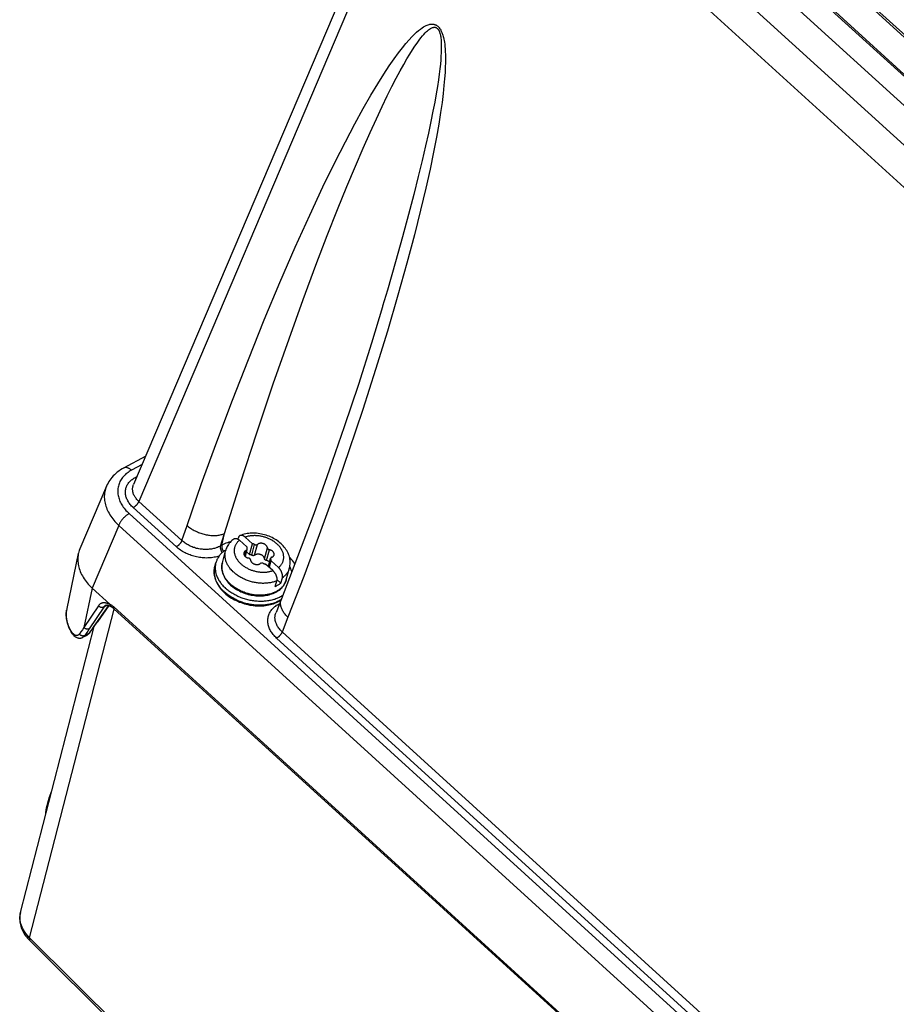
# Model space of a CAD drawing. Extents: x 0 to 594, y 0 to 420.
# Tile 70 of 104: x 495 to 506, y 127 to 139. Entities that reach past the tile are written whole.
import ezdxf

# ---------------------------------------------------------------- set-up
doc = ezdxf.new("R2010")
doc.units = 0
doc.header["$LTSCALE"] = 32.67
doc.layers.get('0').update_dxf_attribs({"linetype": 'CONTINUOUS'})
doc.layers.add('DATUM_AXIS', color=7, linetype='CONTINUOUS')

msp = doc.modelspace()

# ---------------------------------------------------------------- linework, layer by layer
at = {"color": 7, "linetype": 'CONTINUOUS'}
for p, q in [((501.12, 142.647), (544.791, 102.897)), ((500.443, 142.369), (496.514, 133.128)), ((505.149, 139.351), (513.811, 131.466)), ((505.375, 139.169), (513.89, 131.419)), ((499.675, 135.39), (499.674, 135.385)), ((496.668, 133.489), (496.388, 133.337)), ((496.17, 133.105), (495.833, 132.312)), ((495.813, 132.25), (495.667, 131.555)), ((495.988, 131.813), (495.99, 131.811)), ((496.211, 131.61), (495.99, 131.811)), ((498.39, 131.677), (498.322, 131.505)), ((496.201, 131.591), (496.056, 131.386)), ((496.229, 131.577), (496.234, 131.574)), ((523.986, 106.318), (496.264, 131.551)), ((496.023, 131.34), (496.056, 131.386)), ((495.079, 127.694), (496.014, 131.326)), ((495.872, 131.188), (495.925, 131.217)), ((495.196, 127.339), (496.956, 125.592))]:
    msp.add_line(p, q, dxfattribs=at)
at = {"color": 9, "linetype": 'CONTINUOUS'}
for p, q in [((544.4, 102.751), (500.774, 142.459)), ((500.512, 142.16), (496.58, 132.914)), ((544.14, 102.449), (500.512, 142.16)), ((514.002, 131.791), (505.476, 139.551)), ((505.492, 139.572), (514.018, 131.811)), ((496.622, 133.382), (496.487, 133.309)), ((496.531, 133.214), (496.557, 133.228)), ((497.127, 132.416), (496.58, 132.914)), ((496.458, 132.759), (524.294, 107.422)), ((497.057, 132.337), (496.51, 132.834)), ((496.326, 132.609), (495.988, 131.813)), ((496.326, 132.609), (524.163, 107.272)), ((497.127, 132.416), (497.193, 132.607)), ((497.616, 132.347), (497.67, 132.506)), ((497.635, 132.358), (497.67, 132.506)), ((495.99, 131.811), (495.885, 131.313)), ((498.354, 131.609), (498.365, 131.615)), ((495.195, 127.373), (496.269, 131.546)), ((495.666, 131.55), (495.666, 131.55)), ((496.068, 131.589), (495.885, 131.313)), ((496.135, 131.571), (495.951, 131.295)), ((496.198, 131.592), (496.053, 131.388)), ((496.18, 131.596), (496.135, 131.571)), ((523.985, 106.34), (496.263, 131.573)), ((496.053, 131.388), (496.012, 131.33)), ((498.473, 131.442), (498.399, 131.253)), ((495.727, 131.246), (495.727, 131.247)), ((495.894, 131.209), (495.949, 131.239)), ((495.98, 131.284), (495.949, 131.239)), ((496.012, 131.33), (495.98, 131.284)), ((509.786, 120.894), (498.4, 131.257)), ((509.716, 120.815), (498.33, 131.177)), ((496.955, 125.626), (495.195, 127.373))]:
    msp.add_line(p, q, dxfattribs=at)
for points in [[(497.193, 132.607), (497.378, 133.139), (497.571, 133.671), (497.77, 134.199), (497.971, 134.716), (498.173, 135.216), (498.372, 135.692), (498.566, 136.139), (498.75, 136.547), (498.918, 136.906), (499.069, 137.215), (499.203, 137.479), (499.323, 137.707), (499.43, 137.902), (499.527, 138.07), (499.613, 138.214), (499.69, 138.337), (499.759, 138.442), (499.821, 138.531), (499.876, 138.607), (499.926, 138.672), (499.97, 138.726), (500.01, 138.772), (500.046, 138.811), (500.078, 138.843), (500.106, 138.869), (500.132, 138.891), (500.155, 138.909), (500.176, 138.924), (500.194, 138.936), (500.211, 138.945), (500.226, 138.953), (500.24, 138.959), (500.253, 138.963), (500.265, 138.967), (500.275, 138.969), (500.285, 138.971), (500.294, 138.972), (500.303, 138.972), (500.311, 138.972), (500.318, 138.971), (500.325, 138.97), (500.331, 138.968), (500.338, 138.967), (500.343, 138.964), (500.349, 138.962), (500.354, 138.959), (500.359, 138.957), (500.364, 138.953), (500.369, 138.95), (500.374, 138.946), (500.378, 138.942), (500.383, 138.938), (500.387, 138.934), (500.391, 138.929), (500.395, 138.924), (500.399, 138.918), (500.403, 138.912), (500.408, 138.906), (500.412, 138.899), (500.416, 138.892), (500.42, 138.884), (500.424, 138.875), (500.428, 138.865), (500.432, 138.854), (500.436, 138.843), (500.44, 138.83), (500.444, 138.816), (500.448, 138.8), (500.452, 138.782), (500.456, 138.763), (500.459, 138.741), (500.463, 138.716), (500.466, 138.689), (500.469, 138.657), (500.471, 138.622), (500.472, 138.581), (500.473, 138.536), (500.473, 138.483), (500.471, 138.424), (500.468, 138.356), (500.462, 138.279), (500.454, 138.191), (500.444, 138.091), (500.429, 137.978), (500.411, 137.849), (500.387, 137.702), (500.358, 137.536), (500.322, 137.347), (500.277, 137.132), (500.223, 136.889), (500.157, 136.611), (500.078, 136.296), (499.983, 135.937), (499.869, 135.529), (499.736, 135.075), (499.586, 134.587), (499.423, 134.078), (499.248, 133.554), (499.063, 133.022)], [(497.67, 132.506), (497.872, 133.149), (498.078, 133.785), (498.287, 134.406), (498.487, 134.978), (498.666, 135.476), (498.827, 135.91), (498.973, 136.288), (499.104, 136.62), (499.222, 136.912), (499.33, 137.169), (499.427, 137.395), (499.515, 137.595), (499.596, 137.771), (499.668, 137.925), (499.734, 138.062), (499.794, 138.181), (499.849, 138.287), (499.898, 138.379), (499.943, 138.459), (499.984, 138.53), (500.021, 138.591), (500.054, 138.645), (500.085, 138.691), (500.112, 138.731), (500.138, 138.766), (500.16, 138.796), (500.181, 138.821), (500.2, 138.842), (500.217, 138.861), (500.232, 138.876), (500.246, 138.888), (500.259, 138.899), (500.271, 138.907), (500.281, 138.914), (500.29, 138.919), (500.299, 138.924), (500.307, 138.927), (500.313, 138.929), (500.32, 138.93), (500.325, 138.931), (500.33, 138.932), (500.335, 138.932), (500.339, 138.931), (500.344, 138.931), (500.347, 138.93), (500.351, 138.929), (500.354, 138.927), (500.357, 138.926), (500.36, 138.924), (500.363, 138.922), (500.366, 138.92), (500.369, 138.918), (500.371, 138.916), (500.374, 138.913), (500.376, 138.911), (500.379, 138.908), (500.381, 138.904), (500.383, 138.901), (500.386, 138.897), (500.388, 138.893), (500.391, 138.888), (500.393, 138.883), (500.396, 138.877), (500.398, 138.87), (500.4, 138.863), (500.403, 138.855), (500.405, 138.845), (500.408, 138.835), (500.41, 138.823), (500.413, 138.809), (500.415, 138.793), (500.417, 138.775), (500.418, 138.755), (500.419, 138.732), (500.42, 138.706), (500.42, 138.676), (500.42, 138.643), (500.418, 138.606), (500.416, 138.564), (500.413, 138.517), (500.408, 138.464), (500.401, 138.404), (500.393, 138.338), (500.383, 138.263), (500.37, 138.18), (500.355, 138.086), (500.336, 137.982), (500.314, 137.865), (500.288, 137.734), (500.257, 137.588), (500.22, 137.425), (500.178, 137.242), (500.128, 137.038), (500.071, 136.811), (500.004, 136.556), (499.927, 136.271), (499.838, 135.953), (499.735, 135.595), (499.675, 135.39)], [(496.487, 133.309), (496.472, 133.3), (496.458, 133.291), (496.444, 133.281), (496.431, 133.271), (496.418, 133.261), (496.406, 133.25), (496.395, 133.239), (496.384, 133.227), (496.374, 133.215), (496.365, 133.203), (496.357, 133.19), (496.349, 133.177), (496.342, 133.164), (496.336, 133.15), (496.33, 133.137), (496.326, 133.123), (496.322, 133.108), (496.318, 133.094), (496.316, 133.079), (496.315, 133.065), (496.314, 133.05), (496.314, 133.035), (496.315, 133.02), (496.316, 133.005), (496.319, 132.989), (496.322, 132.974), (496.326, 132.959), (496.33, 132.944), (496.336, 132.929), (496.342, 132.914), (496.349, 132.899), (496.357, 132.884), (496.365, 132.869), (496.375, 132.855), (496.384, 132.84), (496.395, 132.826), (496.406, 132.812), (496.418, 132.798), (496.431, 132.785), (496.444, 132.771), (496.458, 132.759)], [(496.487, 133.309), (496.482, 133.313), (496.477, 133.318), (496.471, 133.322), (496.466, 133.325), (496.46, 133.329), (496.455, 133.332), (496.449, 133.335), (496.444, 133.337), (496.439, 133.339), (496.433, 133.34), (496.428, 133.342), (496.423, 133.343), (496.418, 133.343), (496.413, 133.343), (496.408, 133.343), (496.403, 133.342), (496.399, 133.341), (496.395, 133.34), (496.39, 133.338), (496.388, 133.337)], [(496.51, 132.834), (496.5, 132.844), (496.49, 132.854), (496.48, 132.865), (496.471, 132.875), (496.463, 132.886), (496.455, 132.897), (496.448, 132.908), (496.442, 132.919), (496.436, 132.931), (496.43, 132.942), (496.426, 132.954), (496.421, 132.965), (496.418, 132.977), (496.415, 132.989), (496.413, 133), (496.412, 133.012), (496.411, 133.023), (496.411, 133.035), (496.412, 133.046), (496.413, 133.057), (496.415, 133.069), (496.417, 133.08), (496.421, 133.09), (496.424, 133.101), (496.429, 133.112), (496.434, 133.122), (496.44, 133.132), (496.447, 133.141), (496.454, 133.151), (496.461, 133.16), (496.47, 133.169), (496.479, 133.177), (496.488, 133.185), (496.498, 133.193), (496.508, 133.201), (496.519, 133.208), (496.531, 133.214)], [(496.58, 132.914), (496.571, 132.922), (496.563, 132.93), (496.555, 132.939), (496.548, 132.948), (496.541, 132.957), (496.535, 132.966), (496.529, 132.975), (496.524, 132.985), (496.519, 132.994), (496.515, 133.004), (496.511, 133.013), (496.508, 133.023), (496.506, 133.033), (496.504, 133.043), (496.503, 133.052), (496.502, 133.062), (496.502, 133.072), (496.502, 133.081), (496.504, 133.091), (496.505, 133.1), (496.508, 133.11), (496.511, 133.119), (496.514, 133.128)], [(496.546, 133.203), (496.544, 133.204), (496.541, 133.206), (496.538, 133.209), (496.534, 133.211), (496.531, 133.214)], [(496.17, 133.105), (496.168, 133.101), (496.162, 133.085), (496.157, 133.068), (496.152, 133.051), (496.149, 133.033), (496.146, 133.016), (496.144, 132.998), (496.143, 132.98), (496.143, 132.962), (496.144, 132.944), (496.146, 132.926), (496.149, 132.908), (496.153, 132.89), (496.157, 132.871), (496.163, 132.853), (496.169, 132.835), (496.176, 132.816), (496.184, 132.798), (496.193, 132.78), (496.203, 132.762), (496.214, 132.744), (496.225, 132.727), (496.237, 132.709), (496.25, 132.692), (496.264, 132.675), (496.278, 132.658), (496.294, 132.641), (496.31, 132.625), (496.326, 132.609)], [(499.063, 133.022), (498.871, 132.489), (498.674, 131.96), (498.473, 131.442)], [(496.58, 132.914), (496.579, 132.91), (496.577, 132.906), (496.575, 132.902), (496.573, 132.898), (496.571, 132.894), (496.568, 132.89), (496.566, 132.886), (496.563, 132.882), (496.56, 132.878), (496.557, 132.875), (496.554, 132.871), (496.55, 132.867), (496.547, 132.863), (496.543, 132.86), (496.54, 132.856), (496.536, 132.853), (496.533, 132.85), (496.529, 132.847), (496.525, 132.844), (496.521, 132.841), (496.518, 132.839), (496.514, 132.836), (496.51, 132.834)], [(496.458, 132.759), (496.452, 132.755), (496.446, 132.752), (496.44, 132.748), (496.434, 132.744), (496.428, 132.739), (496.422, 132.735), (496.416, 132.73), (496.41, 132.725), (496.404, 132.719), (496.398, 132.714), (496.393, 132.708), (496.387, 132.703), (496.382, 132.697), (496.376, 132.691), (496.371, 132.684), (496.366, 132.678), (496.362, 132.672), (496.357, 132.666), (496.353, 132.659), (496.348, 132.653), (496.344, 132.646), (496.341, 132.64), (496.337, 132.634), (496.334, 132.628), (496.331, 132.621), (496.329, 132.615), (496.326, 132.609)], [(497.193, 132.607), (497.203, 132.599), (497.213, 132.59), (497.224, 132.582), (497.236, 132.574), (497.248, 132.566), (497.26, 132.558), (497.272, 132.551), (497.285, 132.544), (497.298, 132.538), (497.311, 132.531), (497.325, 132.525), (497.338, 132.52), (497.352, 132.514), (497.366, 132.509), (497.38, 132.505), (497.394, 132.5), (497.409, 132.497), (497.423, 132.493), (497.437, 132.49), (497.452, 132.488), (497.466, 132.485), (497.48, 132.483), (497.494, 132.482), (497.508, 132.481), (497.522, 132.481), (497.536, 132.48), (497.55, 132.481), (497.563, 132.481), (497.576, 132.482), (497.589, 132.484), (497.602, 132.486), (497.614, 132.488), (497.626, 132.491), (497.638, 132.494), (497.649, 132.498), (497.66, 132.502), (497.67, 132.506)], [(497.127, 132.416), (497.125, 132.412), (497.124, 132.409), (497.122, 132.405), (497.12, 132.401), (497.118, 132.397), (497.115, 132.393), (497.112, 132.389), (497.11, 132.385), (497.107, 132.381), (497.104, 132.377), (497.1, 132.373), (497.097, 132.369), (497.094, 132.366), (497.09, 132.362), (497.087, 132.359), (497.083, 132.355), (497.079, 132.352), (497.076, 132.349), (497.072, 132.346), (497.068, 132.343), (497.064, 132.341), (497.061, 132.339), (497.057, 132.337)], [(497.635, 132.358), (497.605, 132.341), (497.593, 132.336), (497.581, 132.33), (497.569, 132.326), (497.556, 132.321), (497.543, 132.317), (497.53, 132.314), (497.517, 132.311), (497.503, 132.308), (497.489, 132.306), (497.475, 132.305), (497.461, 132.304), (497.446, 132.303), (497.432, 132.303), (497.417, 132.303), (497.402, 132.304), (497.388, 132.305), (497.373, 132.306), (497.358, 132.308), (497.344, 132.311), (497.329, 132.314), (497.315, 132.317), (497.301, 132.321), (497.286, 132.326), (497.272, 132.33), (497.259, 132.336), (497.245, 132.341), (497.232, 132.347), (497.219, 132.353), (497.206, 132.36), (497.194, 132.367), (497.182, 132.374), (497.17, 132.382), (497.159, 132.39), (497.148, 132.399), (497.137, 132.407), (497.127, 132.416)], [(497.748, 132.403), (497.743, 132.401), (497.723, 132.395), (497.705, 132.389), (497.686, 132.382), (497.669, 132.374), (497.651, 132.366), (497.635, 132.358)], [(497.6, 132.22), (497.6, 132.22), (497.585, 132.215), (497.57, 132.211), (497.554, 132.207), (497.538, 132.204), (497.522, 132.201), (497.505, 132.198), (497.489, 132.197), (497.472, 132.195), (497.455, 132.195), (497.437, 132.194), (497.42, 132.195), (497.403, 132.196), (497.385, 132.197), (497.368, 132.199), (497.35, 132.201), (497.333, 132.204), (497.315, 132.208), (497.298, 132.212), (497.281, 132.216), (497.264, 132.221), (497.247, 132.227), (497.231, 132.233), (497.214, 132.239), (497.198, 132.246), (497.182, 132.253), (497.167, 132.261), (497.152, 132.269), (497.137, 132.278), (497.122, 132.287), (497.108, 132.296), (497.095, 132.306), (497.082, 132.316), (497.069, 132.326), (497.057, 132.337)], [(497.616, 132.347), (497.615, 132.344), (497.615, 132.34), (497.614, 132.336), (497.614, 132.332), (497.614, 132.328), (497.615, 132.324), (497.615, 132.319), (497.616, 132.315), (497.617, 132.31), (497.618, 132.306), (497.62, 132.301), (497.621, 132.297), (497.623, 132.292), (497.625, 132.288), (497.627, 132.283), (497.629, 132.279), (497.632, 132.274), (497.634, 132.27), (497.637, 132.266), (497.639, 132.263)], [(497.635, 132.358), (497.634, 132.354), (497.633, 132.35), (497.633, 132.346), (497.633, 132.342), (497.633, 132.338), (497.634, 132.334), (497.634, 132.33), (497.635, 132.325), (497.636, 132.321), (497.637, 132.316), (497.638, 132.312), (497.64, 132.307), (497.642, 132.302), (497.643, 132.298), (497.646, 132.293), (497.648, 132.289), (497.65, 132.285), (497.653, 132.28), (497.655, 132.277)], [(498.562, 132.122), (498.556, 132.13), (498.545, 132.146), (498.533, 132.161), (498.52, 132.176), (498.507, 132.191), (498.493, 132.205)], [(496.219, 131.599), (496.211, 131.603), (496.203, 131.608), (496.196, 131.612), (496.188, 131.615), (496.18, 131.618), (496.172, 131.621), (496.164, 131.623), (496.157, 131.624), (496.149, 131.625), (496.142, 131.626), (496.135, 131.626), (496.128, 131.625), (496.122, 131.624), (496.115, 131.623), (496.109, 131.621), (496.103, 131.619), (496.097, 131.616), (496.092, 131.612), (496.086, 131.609), (496.081, 131.604), (496.077, 131.6), (496.072, 131.594), (496.068, 131.589)], [(496.263, 131.573), (496.256, 131.579), (496.248, 131.585), (496.241, 131.591), (496.233, 131.596), (496.226, 131.601), (496.218, 131.606), (496.211, 131.61)], [(498.473, 131.442), (498.463, 131.451), (498.454, 131.461), (498.446, 131.47), (498.437, 131.48), (498.43, 131.49), (498.422, 131.5), (498.416, 131.51), (498.41, 131.521), (498.404, 131.531), (498.399, 131.541), (498.394, 131.551), (498.391, 131.562), (498.387, 131.572), (498.385, 131.582), (498.382, 131.592), (498.381, 131.603), (498.38, 131.613), (498.38, 131.622), (498.38, 131.632), (498.381, 131.642), (498.382, 131.651), (498.384, 131.661), (498.387, 131.67), (498.39, 131.677)], [(495.725, 131.261), (495.715, 131.279), (495.706, 131.297), (495.697, 131.315), (495.689, 131.333), (495.682, 131.351), (495.677, 131.369), (495.671, 131.388), (495.667, 131.406), (495.664, 131.424), (495.661, 131.442), (495.66, 131.461), (495.659, 131.479), (495.659, 131.497), (495.661, 131.515), (495.663, 131.532)], [(496.135, 131.571), (496.132, 131.57), (496.129, 131.569), (496.127, 131.568), (496.124, 131.567), (496.121, 131.566), (496.118, 131.566), (496.115, 131.566), (496.111, 131.566), (496.108, 131.566), (496.105, 131.567), (496.102, 131.567), (496.099, 131.568), (496.095, 131.569), (496.092, 131.571), (496.089, 131.572), (496.086, 131.574), (496.083, 131.575), (496.081, 131.577), (496.078, 131.579), (496.075, 131.581), (496.073, 131.584), (496.071, 131.586), (496.068, 131.589)], [(496.158, 131.592), (496.154, 131.59), (496.149, 131.587), (496.145, 131.584), (496.141, 131.58), (496.138, 131.576), (496.135, 131.571)], [(496.264, 131.551), (496.263, 131.552), (496.262, 131.553), (496.262, 131.554), (496.261, 131.556), (496.261, 131.557), (496.26, 131.559), (496.26, 131.561), (496.261, 131.563), (496.261, 131.566), (496.261, 131.568), (496.262, 131.57), (496.263, 131.573)], [(498.33, 131.177), (498.319, 131.188), (498.308, 131.2), (498.297, 131.211), (498.287, 131.223), (498.278, 131.235), (498.27, 131.247), (498.261, 131.259), (498.254, 131.271), (498.247, 131.284), (498.241, 131.296), (498.236, 131.309), (498.231, 131.322), (498.227, 131.335), (498.224, 131.348), (498.221, 131.36), (498.219, 131.373), (498.218, 131.386), (498.218, 131.399), (498.218, 131.411), (498.219, 131.424), (498.221, 131.436), (498.223, 131.449), (498.227, 131.461), (498.23, 131.473), (498.235, 131.484), (498.24, 131.496), (498.246, 131.507), (498.253, 131.518), (498.26, 131.529), (498.268, 131.539), (498.277, 131.549), (498.286, 131.559), (498.296, 131.568), (498.307, 131.577), (498.318, 131.585), (498.329, 131.594), (498.341, 131.601), (498.354, 131.609)], [(498.4, 131.257), (498.391, 131.266), (498.382, 131.275), (498.373, 131.285), (498.365, 131.295), (498.357, 131.305), (498.35, 131.315), (498.343, 131.325), (498.337, 131.335), (498.332, 131.346), (498.327, 131.357), (498.322, 131.367), (498.319, 131.378), (498.316, 131.389), (498.313, 131.4), (498.311, 131.411), (498.31, 131.421), (498.309, 131.432), (498.309, 131.443), (498.31, 131.454), (498.311, 131.464), (498.313, 131.475), (498.315, 131.485), (498.318, 131.495), (498.322, 131.505)], [(498.361, 131.603), (498.357, 131.606), (498.354, 131.609)], [(496.056, 131.386), (496.055, 131.386), (496.054, 131.384), (496.052, 131.382), (496.05, 131.38), (496.048, 131.378), (496.045, 131.377)], [(495.727, 131.247), (495.726, 131.248), (495.725, 131.25), (495.725, 131.252), (495.724, 131.254), (495.724, 131.257), (495.725, 131.259), (495.725, 131.261)], [(495.826, 131.229), (495.823, 131.226), (495.82, 131.223), (495.817, 131.22), (495.814, 131.218), (495.811, 131.216), (495.807, 131.214), (495.803, 131.213), (495.799, 131.212), (495.795, 131.211), (495.791, 131.211), (495.787, 131.211), (495.782, 131.212), (495.778, 131.213), (495.773, 131.215), (495.769, 131.217), (495.764, 131.219), (495.76, 131.222), (495.755, 131.226), (495.751, 131.23), (495.746, 131.234), (495.742, 131.238), (495.737, 131.244), (495.733, 131.249), (495.729, 131.255), (495.725, 131.261)], [(495.885, 131.313), (495.865, 131.285), (495.845, 131.257), (495.826, 131.229)], [(495.951, 131.295), (495.948, 131.294), (495.946, 131.293), (495.943, 131.292), (495.94, 131.291), (495.937, 131.291), (495.934, 131.29), (495.931, 131.29), (495.928, 131.29), (495.924, 131.291), (495.921, 131.291), (495.918, 131.292), (495.915, 131.293), (495.912, 131.294), (495.909, 131.295), (495.905, 131.296), (495.902, 131.298), (495.9, 131.3), (495.897, 131.301), (495.894, 131.304), (495.891, 131.306), (495.889, 131.308), (495.887, 131.31), (495.885, 131.313)], [(495.951, 131.295), (495.932, 131.266), (495.913, 131.238), (495.894, 131.209)], [(495.949, 131.239), (495.945, 131.234), (495.941, 131.23), (495.937, 131.226), (495.933, 131.222), (495.929, 131.219), (495.925, 131.217)], [(495.96, 131.249), (495.959, 131.248), (495.957, 131.246), (495.955, 131.244), (495.953, 131.242), (495.951, 131.24), (495.949, 131.239)], [(498.399, 131.253), (498.397, 131.249), (498.395, 131.246), (498.393, 131.242), (498.391, 131.238), (498.389, 131.234), (498.386, 131.23), (498.383, 131.226), (498.38, 131.222), (498.377, 131.218), (498.374, 131.214), (498.371, 131.21), (498.367, 131.207), (498.364, 131.203), (498.36, 131.199), (498.356, 131.196), (498.353, 131.193), (498.349, 131.19), (498.345, 131.187), (498.341, 131.184), (498.338, 131.182), (498.334, 131.18), (498.33, 131.177)], [(495.894, 131.209), (495.892, 131.208), (495.889, 131.207), (495.886, 131.206), (495.883, 131.205), (495.88, 131.205), (495.877, 131.204), (495.874, 131.204), (495.871, 131.204), (495.868, 131.204), (495.864, 131.205), (495.861, 131.205), (495.858, 131.206), (495.855, 131.207), (495.852, 131.209), (495.849, 131.21), (495.846, 131.212), (495.843, 131.213), (495.84, 131.215), (495.837, 131.217), (495.835, 131.219), (495.832, 131.222), (495.83, 131.224), (495.828, 131.227), (495.826, 131.229)], [(495.894, 131.209), (495.891, 131.205), (495.888, 131.2), (495.884, 131.197), (495.88, 131.193), (495.876, 131.19), (495.872, 131.188)], [(495.195, 127.373), (495.145, 127.429), (495.107, 127.489), (495.082, 127.552), (495.071, 127.615), (495.075, 127.676), (495.079, 127.694)], [(495.195, 127.373), (495.192, 127.344), (495.196, 127.339)]]:
    msp.add_lwpolyline(points, dxfattribs=at)
at = {"color": 7, "linetype": 'CONTINUOUS'}
for points in [[(499.674, 135.385), (499.533, 134.923), (499.367, 134.399), (499.187, 133.858), (498.998, 133.309), (498.8, 132.757), (498.596, 132.211), (498.39, 131.677)], [(496.388, 133.337), (496.368, 133.325), (496.347, 133.312), (496.327, 133.298), (496.307, 133.283), (496.289, 133.268), (496.272, 133.252), (496.256, 133.236), (496.24, 133.218), (496.226, 133.201), (496.213, 133.183), (496.201, 133.164), (496.19, 133.145), (496.18, 133.126), (496.17, 133.105)], [(495.813, 132.25), (495.811, 132.241), (495.809, 132.223), (495.807, 132.206), (495.806, 132.188), (495.806, 132.17), (495.807, 132.151), (495.809, 132.133), (495.811, 132.115), (495.815, 132.096), (495.819, 132.078), (495.825, 132.06), (495.831, 132.041), (495.838, 132.023), (495.846, 132.004), (495.855, 131.986), (495.865, 131.968), (495.875, 131.95), (495.887, 131.932), (495.899, 131.914), (495.912, 131.897), (495.926, 131.879), (495.94, 131.862), (495.955, 131.846), (495.971, 131.829), (495.988, 131.813)], [(495.833, 132.312), (495.831, 132.309), (495.825, 132.292), (495.82, 132.275), (495.815, 132.258), (495.813, 132.25)], [(496.219, 131.599), (496.219, 131.599), (496.219, 131.599), (496.219, 131.6), (496.219, 131.6), (496.219, 131.6), (496.219, 131.601), (496.218, 131.601), (496.218, 131.602), (496.218, 131.602), (496.217, 131.603), (496.217, 131.604), (496.216, 131.604), (496.215, 131.605), (496.215, 131.606), (496.214, 131.607), (496.213, 131.608), (496.212, 131.609), (496.211, 131.61)], [(495.667, 131.555), (495.666, 131.55), (495.662, 131.529), (495.66, 131.508), (495.659, 131.486), (495.659, 131.464), (495.66, 131.443), (495.663, 131.421), (495.667, 131.398), (495.672, 131.376), (495.678, 131.354), (495.686, 131.332), (495.694, 131.31), (495.704, 131.288), (495.716, 131.266), (495.727, 131.246)], [(496.158, 131.592), (496.159, 131.593), (496.162, 131.595), (496.166, 131.595), (496.169, 131.596), (496.173, 131.596), (496.178, 131.596), (496.183, 131.596), (496.188, 131.595), (496.193, 131.593), (496.199, 131.592), (496.205, 131.589), (496.211, 131.587), (496.217, 131.584), (496.224, 131.58), (496.229, 131.577)], [(496.219, 131.599), (496.22, 131.596), (496.22, 131.593), (496.22, 131.591), (496.221, 131.588), (496.222, 131.586), (496.223, 131.584), (496.224, 131.582), (496.225, 131.58), (496.226, 131.579), (496.228, 131.578), (496.229, 131.577)], [(496.234, 131.574), (496.24, 131.57), (496.246, 131.566), (496.253, 131.561), (496.259, 131.556), (496.264, 131.551)], [(495.727, 131.246), (495.732, 131.238), (495.738, 131.23), (495.744, 131.222), (495.751, 131.214), (495.758, 131.208), (495.765, 131.202), (495.772, 131.196), (495.78, 131.192), (495.787, 131.188), (495.794, 131.184), (495.802, 131.182), (495.809, 131.18), (495.816, 131.178), (495.823, 131.178), (495.83, 131.177), (495.837, 131.178), (495.844, 131.179), (495.851, 131.18), (495.858, 131.182), (495.864, 131.184), (495.871, 131.187), (495.872, 131.188)], [(495.925, 131.217), (495.929, 131.219), (495.935, 131.223), (495.94, 131.227), (495.946, 131.232), (495.951, 131.238), (495.956, 131.244), (495.96, 131.249)], [(495.96, 131.249), (495.991, 131.294), (496.023, 131.34)], [(495.425, 129.086), (495.434, 129.118), (495.445, 129.151), (495.456, 129.184), (495.469, 129.218), (495.474, 129.232)], [(495.399, 128.939), (495.401, 128.963), (495.405, 128.993), (495.411, 129.023), (495.417, 129.054), (495.425, 129.086)], [(495.079, 127.694), (495.078, 127.691), (495.074, 127.675), (495.072, 127.658), (495.07, 127.641), (495.069, 127.624), (495.069, 127.607), (495.07, 127.59), (495.072, 127.573), (495.075, 127.555), (495.079, 127.538), (495.083, 127.52), (495.089, 127.502), (495.096, 127.485), (495.104, 127.468), (495.112, 127.45), (495.122, 127.433), (495.132, 127.416), (495.144, 127.4), (495.156, 127.384), (495.169, 127.368), (495.183, 127.353), (495.196, 127.339)]]:
    msp.add_lwpolyline(points, dxfattribs=at)
at = {"layer": 'DATUM_AXIS', "color": 7, "linetype": 'CONTINUOUS'}
for p, q in [((497.839, 132.434), (497.844, 132.452)), ((497.95, 132.336), (497.858, 132.42)), ((498.022, 132.376), (497.93, 132.459)), ((497.985, 132.238), (498.022, 132.376)), ((497.641, 132.134), (497.681, 132.286)), ((497.933, 132.212), (497.957, 132.302)), ((497.985, 132.238), (497.949, 132.271)), ((497.546, 132.086), (497.558, 132.134)), ((498.281, 132.034), (498.19, 132.118)), ((498.226, 132.085), (498.254, 132.192)), ((498.239, 132.073), (498.262, 132.157)), ((498.353, 132.074), (498.262, 132.157)), ((498.453, 131.919), (498.493, 132.07)), ((498.312, 131.835), (498.331, 131.904)), ((498.384, 131.874), (498.333, 131.921)), ((498.384, 131.874), (498.403, 131.943))]:
    msp.add_line(p, q, dxfattribs=at)
at = {"layer": 'DATUM_AXIS', "color": 9, "linetype": 'CONTINUOUS'}
for p, q in [((498.014, 132.229), (498.051, 132.366)), ((498.051, 132.23), (498.088, 132.368)), ((497.926, 132.22), (497.944, 132.289)), ((498.176, 132.186), (498.212, 132.324)), ((498.202, 132.162), (498.238, 132.3)), ((498.23, 132.081), (498.256, 132.179)), ((498.45, 131.907), (498.447, 131.901))]:
    msp.add_line(p, q, dxfattribs=at)
at = {"layer": 'DATUM_AXIS', "color": 7, "linetype": 'CONTINUOUS'}
for points in [[(498.493, 132.07), (498.497, 132.085), (498.499, 132.1), (498.501, 132.115), (498.502, 132.131), (498.502, 132.146), (498.501, 132.162), (498.499, 132.178), (498.496, 132.194), (498.492, 132.21), (498.487, 132.226), (498.481, 132.242), (498.475, 132.258), (498.467, 132.273), (498.458, 132.289), (498.448, 132.304), (498.438, 132.319), (498.426, 132.334), (498.414, 132.348), (498.401, 132.362), (498.387, 132.376), (498.372, 132.389), (498.357, 132.401), (498.341, 132.413), (498.324, 132.424), (498.307, 132.434), (498.29, 132.444), (498.272, 132.454), (498.253, 132.462), (498.234, 132.47), (498.215, 132.478), (498.196, 132.484), (498.176, 132.49), (498.156, 132.495), (498.137, 132.499), (498.116, 132.503), (498.096, 132.506), (498.076, 132.508), (498.056, 132.509), (498.036, 132.51), (498.016, 132.51), (497.996, 132.509), (497.976, 132.507), (497.957, 132.504), (497.937, 132.501), (497.919, 132.497), (497.9, 132.492), (497.882, 132.486), (497.867, 132.48)], [(497.787, 132.437), (497.775, 132.427), (497.762, 132.416), (497.75, 132.405), (497.739, 132.393), (497.729, 132.381), (497.72, 132.368), (497.711, 132.355), (497.704, 132.342), (497.697, 132.328), (497.691, 132.314), (497.686, 132.3), (497.681, 132.286)], [(497.787, 132.437), (497.789, 132.438), (497.791, 132.439), (497.793, 132.44), (497.796, 132.441), (497.798, 132.442), (497.801, 132.443), (497.803, 132.443), (497.806, 132.443), (497.809, 132.443), (497.812, 132.443), (497.815, 132.443), (497.817, 132.442), (497.82, 132.442), (497.824, 132.441), (497.827, 132.44), (497.83, 132.439), (497.833, 132.437), (497.836, 132.436), (497.839, 132.434), (497.842, 132.432), (497.845, 132.43), (497.849, 132.427), (497.852, 132.425), (497.855, 132.423), (497.858, 132.42)], [(497.867, 132.48), (497.865, 132.479), (497.863, 132.478), (497.861, 132.477), (497.859, 132.475), (497.857, 132.474), (497.855, 132.472), (497.853, 132.47), (497.851, 132.468), (497.85, 132.465), (497.848, 132.463), (497.847, 132.46), (497.846, 132.458), (497.845, 132.455), (497.844, 132.452)], [(497.93, 132.459), (497.927, 132.462), (497.924, 132.464), (497.921, 132.467), (497.917, 132.469), (497.914, 132.471), (497.911, 132.473), (497.908, 132.475), (497.905, 132.476), (497.902, 132.478), (497.899, 132.479), (497.896, 132.48), (497.892, 132.481), (497.889, 132.482), (497.886, 132.482), (497.884, 132.482), (497.881, 132.483), (497.878, 132.482), (497.875, 132.482), (497.873, 132.482), (497.87, 132.481), (497.868, 132.48), (497.867, 132.48)], [(498.051, 132.366), (498.048, 132.368), (498.044, 132.369), (498.041, 132.37), (498.038, 132.372), (498.035, 132.373), (498.032, 132.373), (498.028, 132.374), (498.025, 132.375), (498.022, 132.376)], [(498.051, 132.366), (498.052, 132.366), (498.054, 132.365), (498.056, 132.364), (498.057, 132.364), (498.059, 132.363), (498.061, 132.363), (498.063, 132.362), (498.064, 132.362), (498.066, 132.362), (498.068, 132.362), (498.07, 132.362), (498.071, 132.362), (498.073, 132.362), (498.075, 132.362), (498.077, 132.363), (498.078, 132.363), (498.08, 132.363), (498.081, 132.364), (498.083, 132.365), (498.084, 132.365), (498.085, 132.366), (498.086, 132.367), (498.088, 132.368)], [(498.212, 132.324), (498.212, 132.326), (498.212, 132.329), (498.211, 132.331), (498.21, 132.334), (498.209, 132.336), (498.208, 132.339), (498.207, 132.341), (498.206, 132.344), (498.204, 132.346), (498.202, 132.348), (498.201, 132.351), (498.199, 132.353), (498.197, 132.355), (498.194, 132.357), (498.192, 132.359), (498.19, 132.361), (498.187, 132.363), (498.184, 132.365), (498.182, 132.367), (498.179, 132.369), (498.176, 132.37), (498.173, 132.372), (498.17, 132.373), (498.167, 132.374), (498.163, 132.376), (498.16, 132.377), (498.157, 132.378), (498.153, 132.379), (498.15, 132.379), (498.147, 132.38), (498.143, 132.38), (498.14, 132.381), (498.136, 132.381), (498.133, 132.381), (498.13, 132.381), (498.126, 132.381), (498.123, 132.381), (498.12, 132.381), (498.117, 132.38), (498.114, 132.38), (498.111, 132.379), (498.108, 132.378), (498.105, 132.377), (498.102, 132.376), (498.099, 132.375), (498.097, 132.374), (498.094, 132.372), (498.092, 132.371), (498.09, 132.369), (498.088, 132.368)], [(497.685, 132.298), (497.676, 132.291), (497.666, 132.285), (497.656, 132.277), (497.647, 132.27), (497.639, 132.263), (497.63, 132.255), (497.622, 132.247), (497.615, 132.238), (497.608, 132.23), (497.601, 132.221), (497.595, 132.212), (497.589, 132.203), (497.583, 132.194), (497.578, 132.184), (497.573, 132.175), (497.569, 132.165), (497.565, 132.155), (497.562, 132.145), (497.558, 132.134)], [(497.913, 132.26), (497.913, 132.259), (497.913, 132.257), (497.912, 132.255), (497.912, 132.252), (497.912, 132.25), (497.912, 132.247), (497.913, 132.245), (497.913, 132.242), (497.914, 132.24), (497.915, 132.237), (497.916, 132.235), (497.917, 132.232), (497.918, 132.23), (497.92, 132.227), (497.921, 132.225), (497.923, 132.223), (497.925, 132.22), (497.927, 132.218), (497.929, 132.216), (497.932, 132.214), (497.934, 132.212), (497.936, 132.21), (497.939, 132.208), (497.942, 132.206), (497.945, 132.204), (497.948, 132.203), (497.951, 132.201), (497.954, 132.2), (497.957, 132.198), (497.96, 132.197), (497.963, 132.196), (497.966, 132.195), (497.97, 132.194)], [(497.944, 132.289), (497.941, 132.288), (497.938, 132.287), (497.936, 132.286), (497.933, 132.285), (497.931, 132.283), (497.929, 132.282), (497.927, 132.28), (497.925, 132.278), (497.923, 132.276), (497.921, 132.275), (497.919, 132.273), (497.918, 132.271), (497.917, 132.268), (497.916, 132.266), (497.915, 132.264), (497.914, 132.262), (497.913, 132.26)], [(497.944, 132.289), (497.945, 132.29), (497.947, 132.291), (497.948, 132.291), (497.949, 132.292), (497.951, 132.293), (497.952, 132.294), (497.953, 132.295), (497.954, 132.296), (497.955, 132.297), (497.955, 132.298), (497.956, 132.299), (497.956, 132.3), (497.957, 132.301), (497.957, 132.302)], [(497.95, 132.336), (497.95, 132.334), (497.95, 132.331), (497.95, 132.329), (497.95, 132.327), (497.951, 132.324), (497.952, 132.322), (497.953, 132.319), (497.954, 132.317), (497.955, 132.314)], [(497.957, 132.302), (497.957, 132.303), (497.957, 132.304), (497.957, 132.305), (497.957, 132.306), (497.957, 132.308), (497.957, 132.309), (497.957, 132.31), (497.956, 132.312), (497.956, 132.313), (497.955, 132.314)], [(498.014, 132.229), (498.011, 132.23), (498.008, 132.231), (498.005, 132.233), (498.002, 132.234), (497.998, 132.235), (497.995, 132.236), (497.992, 132.237), (497.988, 132.237), (497.985, 132.238)], [(498.176, 132.186), (498.175, 132.188), (498.175, 132.191), (498.174, 132.193), (498.174, 132.196), (498.173, 132.198), (498.172, 132.201), (498.17, 132.203), (498.169, 132.206), (498.168, 132.208), (498.166, 132.211), (498.164, 132.213), (498.162, 132.215), (498.16, 132.217), (498.158, 132.219), (498.156, 132.222), (498.153, 132.224), (498.151, 132.226), (498.148, 132.227), (498.145, 132.229), (498.142, 132.231), (498.139, 132.232), (498.136, 132.234), (498.133, 132.235), (498.13, 132.237), (498.127, 132.238), (498.123, 132.239), (498.12, 132.24), (498.117, 132.241), (498.113, 132.242), (498.11, 132.242), (498.107, 132.243), (498.103, 132.243), (498.1, 132.243), (498.097, 132.244), (498.093, 132.244), (498.09, 132.243), (498.087, 132.243), (498.083, 132.243), (498.08, 132.242), (498.077, 132.242), (498.074, 132.241), (498.071, 132.24), (498.068, 132.239), (498.065, 132.238), (498.063, 132.237), (498.06, 132.236), (498.058, 132.235), (498.055, 132.233), (498.053, 132.232), (498.051, 132.23)], [(498.212, 132.324), (498.212, 132.322), (498.213, 132.321), (498.213, 132.32), (498.213, 132.318), (498.214, 132.317), (498.215, 132.316), (498.215, 132.315), (498.216, 132.313), (498.217, 132.312), (498.218, 132.311), (498.219, 132.31), (498.221, 132.309), (498.222, 132.308), (498.223, 132.306), (498.225, 132.306), (498.226, 132.305), (498.228, 132.304), (498.229, 132.303), (498.231, 132.302), (498.233, 132.302), (498.235, 132.301), (498.236, 132.301), (498.241, 132.299)], [(498.298, 132.233), (498.298, 132.234), (498.299, 132.236), (498.299, 132.239), (498.299, 132.241), (498.299, 132.244), (498.299, 132.246), (498.298, 132.249), (498.298, 132.251), (498.297, 132.254), (498.296, 132.256), (498.295, 132.259), (498.294, 132.261), (498.293, 132.264), (498.291, 132.266), (498.29, 132.268), (498.288, 132.271), (498.286, 132.273), (498.284, 132.275), (498.282, 132.277), (498.28, 132.28), (498.277, 132.282), (498.275, 132.284), (498.272, 132.285), (498.269, 132.287), (498.267, 132.289), (498.264, 132.291), (498.261, 132.292), (498.258, 132.294), (498.255, 132.295), (498.251, 132.296), (498.248, 132.297), (498.245, 132.298), (498.241, 132.299)], [(497.558, 132.134), (497.556, 132.125), (497.554, 132.114), (497.552, 132.104), (497.551, 132.093), (497.55, 132.082), (497.55, 132.072), (497.55, 132.061), (497.551, 132.05), (497.552, 132.039), (497.553, 132.028), (497.555, 132.017), (497.558, 132.006), (497.56, 131.995), (497.564, 131.985), (497.567, 131.974), (497.572, 131.963), (497.576, 131.952), (497.581, 131.941), (497.586, 131.93), (497.592, 131.92), (497.598, 131.909), (497.605, 131.899), (497.612, 131.888), (497.62, 131.878), (497.627, 131.868), (497.636, 131.858), (497.644, 131.848), (497.653, 131.838), (497.662, 131.828), (497.672, 131.819), (497.682, 131.809)], [(497.641, 132.134), (497.638, 132.12), (497.636, 132.106), (497.634, 132.092), (497.634, 132.078), (497.634, 132.063), (497.635, 132.048), (497.638, 132.034), (497.641, 132.019), (497.645, 132.004), (497.65, 131.989), (497.655, 131.975), (497.662, 131.96), (497.67, 131.946), (497.678, 131.931), (497.688, 131.917), (497.698, 131.903), (497.709, 131.89), (497.721, 131.877), (497.733, 131.864), (497.746, 131.851)], [(497.999, 132.17), (497.999, 132.171), (497.999, 132.172), (497.998, 132.174), (497.998, 132.175), (497.997, 132.176), (497.997, 132.178), (497.996, 132.179), (497.995, 132.18), (497.994, 132.181), (497.993, 132.183), (497.992, 132.184), (497.991, 132.185), (497.989, 132.186), (497.988, 132.187), (497.986, 132.188), (497.985, 132.189), (497.983, 132.19), (497.982, 132.19), (497.98, 132.191), (497.978, 132.192), (497.977, 132.192), (497.975, 132.193), (497.97, 132.194)], [(497.999, 132.17), (497.999, 132.167), (498, 132.165), (498, 132.162), (498.001, 132.16), (498.002, 132.157), (498.003, 132.155), (498.004, 132.152), (498.006, 132.15), (498.007, 132.148), (498.009, 132.145), (498.011, 132.143), (498.013, 132.141), (498.015, 132.138), (498.017, 132.136), (498.019, 132.134), (498.022, 132.132), (498.024, 132.13), (498.027, 132.128), (498.03, 132.127), (498.033, 132.125), (498.035, 132.123), (498.038, 132.122), (498.042, 132.12), (498.045, 132.119), (498.048, 132.118), (498.051, 132.117), (498.055, 132.116), (498.058, 132.115), (498.061, 132.114), (498.065, 132.113), (498.068, 132.113), (498.071, 132.113), (498.075, 132.112), (498.078, 132.112), (498.081, 132.112), (498.085, 132.112), (498.088, 132.112), (498.091, 132.113), (498.094, 132.113), (498.098, 132.114), (498.101, 132.115), (498.104, 132.115), (498.106, 132.116), (498.109, 132.117), (498.112, 132.118), (498.115, 132.12), (498.117, 132.121), (498.119, 132.123), (498.122, 132.124), (498.124, 132.126)], [(498.051, 132.23), (498.05, 132.229), (498.049, 132.228), (498.047, 132.227), (498.046, 132.227), (498.045, 132.226), (498.043, 132.226), (498.042, 132.225), (498.04, 132.225), (498.038, 132.225), (498.037, 132.224), (498.035, 132.224), (498.033, 132.224), (498.031, 132.224), (498.03, 132.224), (498.028, 132.224), (498.026, 132.225), (498.024, 132.225), (498.022, 132.225), (498.021, 132.226), (498.019, 132.226), (498.017, 132.227), (498.016, 132.228), (498.014, 132.229)], [(498.161, 132.127), (498.159, 132.128), (498.157, 132.129), (498.156, 132.129), (498.154, 132.13), (498.152, 132.13), (498.15, 132.131), (498.149, 132.131), (498.147, 132.131), (498.145, 132.131), (498.143, 132.132), (498.142, 132.132), (498.14, 132.132), (498.138, 132.131), (498.136, 132.131), (498.135, 132.131), (498.133, 132.13), (498.132, 132.13), (498.13, 132.13), (498.129, 132.129), (498.127, 132.128), (498.126, 132.127), (498.125, 132.127), (498.124, 132.126)], [(498.161, 132.127), (498.164, 132.126), (498.167, 132.124), (498.17, 132.123), (498.173, 132.122), (498.176, 132.121), (498.18, 132.12), (498.183, 132.119), (498.186, 132.118), (498.19, 132.118)], [(498.205, 132.162), (498.2, 132.163), (498.198, 132.163), (498.196, 132.164), (498.195, 132.165), (498.193, 132.165), (498.191, 132.166), (498.19, 132.167), (498.188, 132.168), (498.187, 132.169), (498.185, 132.17), (498.184, 132.171), (498.183, 132.172), (498.182, 132.173), (498.181, 132.174), (498.18, 132.176), (498.179, 132.177), (498.178, 132.178), (498.177, 132.179), (498.177, 132.181), (498.176, 132.182), (498.176, 132.183), (498.176, 132.185), (498.176, 132.186)], [(498.241, 132.143), (498.241, 132.144), (498.238, 132.146), (498.236, 132.148), (498.233, 132.15), (498.23, 132.151), (498.227, 132.153), (498.224, 132.154), (498.221, 132.156), (498.218, 132.157), (498.215, 132.158), (498.212, 132.16), (498.208, 132.161), (498.205, 132.162)], [(498.267, 132.204), (498.266, 132.204), (498.264, 132.203), (498.263, 132.202), (498.262, 132.201), (498.261, 132.201), (498.259, 132.2), (498.258, 132.199), (498.258, 132.198), (498.257, 132.197), (498.256, 132.196), (498.255, 132.195), (498.255, 132.193), (498.254, 132.192), (498.254, 132.192)], [(498.254, 132.192), (498.254, 132.191), (498.254, 132.19), (498.254, 132.188), (498.254, 132.187), (498.254, 132.186), (498.254, 132.184), (498.254, 132.183), (498.255, 132.182), (498.255, 132.18), (498.256, 132.179)], [(498.262, 132.157), (498.262, 132.16), (498.262, 132.162), (498.261, 132.164), (498.261, 132.167), (498.26, 132.169), (498.259, 132.172), (498.258, 132.174), (498.257, 132.177), (498.256, 132.179)], [(498.267, 132.204), (498.27, 132.205), (498.273, 132.206), (498.275, 132.207), (498.278, 132.209), (498.28, 132.21), (498.283, 132.212), (498.285, 132.213), (498.287, 132.215), (498.289, 132.217), (498.29, 132.219), (498.292, 132.221), (498.293, 132.223), (498.295, 132.225), (498.296, 132.227), (498.297, 132.229), (498.297, 132.232), (498.298, 132.233)], [(497.546, 132.086), (497.542, 132.07), (497.539, 132.054), (497.538, 132.038), (497.537, 132.022), (497.537, 132.006), (497.538, 131.989), (497.54, 131.973), (497.544, 131.956), (497.548, 131.939), (497.553, 131.923), (497.559, 131.906), (497.566, 131.89), (497.574, 131.873), (497.583, 131.857), (497.593, 131.841), (497.604, 131.825), (497.615, 131.81), (497.628, 131.794), (497.641, 131.779), (497.656, 131.765), (497.67, 131.751)], [(498.281, 132.034), (498.284, 132.032), (498.287, 132.029), (498.29, 132.025), (498.293, 132.022), (498.296, 132.019), (498.299, 132.015), (498.301, 132.012), (498.304, 132.008), (498.307, 132.004), (498.309, 132.001), (498.311, 131.997), (498.314, 131.993), (498.316, 131.989), (498.318, 131.985), (498.32, 131.981), (498.321, 131.977), (498.323, 131.973), (498.325, 131.968), (498.326, 131.964), (498.327, 131.96), (498.329, 131.956), (498.33, 131.952), (498.331, 131.948), (498.331, 131.944), (498.332, 131.94), (498.332, 131.936), (498.333, 131.932), (498.333, 131.928), (498.333, 131.924), (498.333, 131.921), (498.333, 131.917), (498.333, 131.914), (498.332, 131.91), (498.331, 131.907), (498.331, 131.904)], [(498.403, 131.943), (498.403, 131.946), (498.404, 131.95), (498.404, 131.953), (498.405, 131.956), (498.405, 131.96), (498.405, 131.964), (498.405, 131.967), (498.405, 131.971), (498.404, 131.975), (498.404, 131.979), (498.403, 131.983), (498.403, 131.987), (498.402, 131.991), (498.401, 131.995), (498.399, 131.999), (498.398, 132.004), (498.397, 132.008), (498.395, 132.012), (498.393, 132.016), (498.392, 132.02), (498.39, 132.024), (498.388, 132.028), (498.386, 132.032), (498.383, 132.036), (498.381, 132.04), (498.379, 132.044), (498.376, 132.047), (498.373, 132.051), (498.371, 132.055), (498.368, 132.058), (498.365, 132.061), (498.362, 132.065), (498.359, 132.068), (498.356, 132.071), (498.353, 132.074)], [(498.496, 132.082), (498.497, 132.081), (498.502, 132.07), (498.507, 132.059), (498.512, 132.049), (498.516, 132.038), (498.52, 132.027), (498.522, 132.019)], [(497.746, 131.851), (497.76, 131.839), (497.775, 131.827), (497.79, 131.816), (497.806, 131.805), (497.822, 131.795), (497.839, 131.785), (497.857, 131.776), (497.874, 131.767), (497.892, 131.759), (497.911, 131.752), (497.93, 131.745), (497.949, 131.739), (497.968, 131.733), (497.988, 131.728), (498.007, 131.724), (498.027, 131.721), (498.047, 131.718), (498.066, 131.716), (498.086, 131.714), (498.106, 131.714), (498.125, 131.714), (498.145, 131.714), (498.164, 131.716), (498.183, 131.718), (498.201, 131.721), (498.219, 131.724), (498.237, 131.729), (498.254, 131.734), (498.271, 131.739), (498.288, 131.746), (498.304, 131.753), (498.319, 131.76), (498.334, 131.768), (498.347, 131.777), (498.361, 131.787), (498.373, 131.796), (498.385, 131.807), (498.396, 131.818), (498.406, 131.829), (498.415, 131.841), (498.424, 131.853), (498.431, 131.865), (498.438, 131.878), (498.444, 131.891), (498.449, 131.905), (498.453, 131.919)], [(498.312, 131.835), (498.322, 131.839), (498.332, 131.844), (498.341, 131.848), (498.35, 131.853), (498.359, 131.858), (498.368, 131.863), (498.376, 131.869), (498.384, 131.874)], [(497.67, 131.751), (497.686, 131.737), (497.703, 131.723), (497.72, 131.711), (497.738, 131.698), (497.757, 131.686), (497.776, 131.675), (497.796, 131.664), (497.816, 131.654), (497.836, 131.645), (497.857, 131.636), (497.878, 131.628), (497.9, 131.621), (497.922, 131.614), (497.944, 131.608), (497.966, 131.603), (497.989, 131.598), (498.011, 131.594), (498.034, 131.591), (498.056, 131.589), (498.079, 131.587), (498.101, 131.587), (498.123, 131.587), (498.145, 131.588), (498.167, 131.589), (498.189, 131.592), (498.21, 131.595), (498.231, 131.599), (498.251, 131.603), (498.271, 131.609), (498.291, 131.615), (498.309, 131.622), (498.328, 131.63), (498.345, 131.638), (498.362, 131.647), (498.379, 131.657), (498.383, 131.659)], [(498.406, 131.719), (498.398, 131.713), (498.387, 131.707), (498.377, 131.701), (498.366, 131.695), (498.354, 131.69), (498.343, 131.684), (498.331, 131.679), (498.319, 131.675), (498.306, 131.67), (498.294, 131.666), (498.281, 131.663), (498.268, 131.659), (498.254, 131.656), (498.241, 131.654), (498.227, 131.651), (498.213, 131.649), (498.199, 131.647), (498.185, 131.646), (498.171, 131.645), (498.157, 131.644), (498.142, 131.643), (498.127, 131.643), (498.113, 131.643), (498.098, 131.644), (498.083, 131.645), (498.069, 131.646), (498.054, 131.647), (498.039, 131.649), (498.024, 131.651), (498.009, 131.654), (497.994, 131.657), (497.98, 131.66), (497.965, 131.663), (497.95, 131.667), (497.936, 131.671), (497.921, 131.675), (497.907, 131.68), (497.893, 131.685), (497.879, 131.69), (497.865, 131.696), (497.851, 131.702), (497.837, 131.708), (497.824, 131.714), (497.811, 131.721), (497.798, 131.728), (497.785, 131.735), (497.772, 131.742), (497.76, 131.75), (497.748, 131.758), (497.736, 131.766), (497.725, 131.774), (497.714, 131.783), (497.703, 131.791), (497.692, 131.8), (497.682, 131.809)]]:
    msp.add_lwpolyline(points, dxfattribs=at)
at = {"layer": 'DATUM_AXIS', "color": 9, "linetype": 'CONTINUOUS'}
for points in [[(497.858, 132.42), (497.852, 132.415), (497.845, 132.409), (497.84, 132.403), (497.834, 132.398), (497.829, 132.391), (497.824, 132.385), (497.82, 132.379), (497.815, 132.372), (497.811, 132.366), (497.808, 132.359), (497.805, 132.352), (497.802, 132.345), (497.799, 132.338), (497.797, 132.331), (497.795, 132.323), (497.794, 132.316), (497.792, 132.309), (497.792, 132.301), (497.791, 132.293), (497.791, 132.286), (497.791, 132.278), (497.792, 132.27), (497.793, 132.262), (497.794, 132.255), (497.796, 132.247), (497.798, 132.239), (497.8, 132.231), (497.803, 132.223), (497.806, 132.216), (497.81, 132.208), (497.813, 132.2), (497.817, 132.193), (497.822, 132.185), (497.827, 132.178), (497.832, 132.17), (497.837, 132.163), (497.843, 132.156), (497.849, 132.148), (497.855, 132.141), (497.861, 132.135), (497.868, 132.128), (497.875, 132.121), (497.883, 132.115), (497.89, 132.108), (497.898, 132.102), (497.906, 132.096), (497.914, 132.09), (497.923, 132.085), (497.932, 132.079), (497.941, 132.074), (497.95, 132.069), (497.959, 132.064), (497.969, 132.059), (497.978, 132.055), (497.988, 132.05), (497.998, 132.046), (498.008, 132.042), (498.018, 132.039), (498.028, 132.036), (498.038, 132.032), (498.049, 132.03), (498.059, 132.027), (498.07, 132.025), (498.08, 132.022), (498.091, 132.021), (498.101, 132.019), (498.112, 132.018), (498.123, 132.017), (498.133, 132.016), (498.144, 132.015), (498.154, 132.015), (498.165, 132.015), (498.175, 132.015), (498.185, 132.015), (498.196, 132.016), (498.206, 132.017), (498.216, 132.018), (498.225, 132.02), (498.235, 132.022), (498.245, 132.024), (498.254, 132.026), (498.263, 132.029), (498.272, 132.031), (498.281, 132.034)], [(498.353, 132.074), (498.36, 132.079), (498.366, 132.084), (498.372, 132.09), (498.377, 132.096), (498.382, 132.102), (498.387, 132.108), (498.392, 132.115), (498.396, 132.121), (498.4, 132.128), (498.403, 132.134), (498.407, 132.141), (498.41, 132.148), (498.412, 132.155), (498.414, 132.163), (498.416, 132.17), (498.418, 132.177), (498.419, 132.185), (498.42, 132.192), (498.42, 132.2), (498.42, 132.208), (498.42, 132.215), (498.419, 132.223), (498.418, 132.231), (498.417, 132.239), (498.415, 132.247), (498.413, 132.254), (498.411, 132.262), (498.408, 132.27), (498.405, 132.278), (498.402, 132.286), (498.398, 132.293), (498.394, 132.301), (498.389, 132.308), (498.385, 132.316), (498.38, 132.323), (498.374, 132.331), (498.369, 132.338), (498.363, 132.345), (498.356, 132.352), (498.35, 132.359), (498.343, 132.366), (498.336, 132.372), (498.329, 132.379), (498.321, 132.385), (498.313, 132.391), (498.305, 132.397), (498.297, 132.403), (498.288, 132.409), (498.28, 132.414), (498.271, 132.42), (498.262, 132.425), (498.252, 132.43), (498.243, 132.434), (498.233, 132.439), (498.223, 132.443), (498.214, 132.447), (498.204, 132.451), (498.193, 132.455), (498.183, 132.458), (498.173, 132.461), (498.162, 132.464), (498.152, 132.467), (498.142, 132.469), (498.131, 132.471), (498.12, 132.473), (498.11, 132.475), (498.099, 132.476), (498.089, 132.477), (498.078, 132.478), (498.068, 132.478), (498.057, 132.479), (498.047, 132.479), (498.036, 132.478), (498.026, 132.478), (498.016, 132.477), (498.006, 132.476), (497.996, 132.475), (497.986, 132.473), (497.976, 132.472), (497.967, 132.47), (497.957, 132.467), (497.948, 132.465), (497.939, 132.462), (497.93, 132.459)], [(497.785, 132.013), (497.776, 132.021), (497.768, 132.03), (497.76, 132.038), (497.752, 132.047), (497.745, 132.055), (497.738, 132.064), (497.731, 132.073), (497.724, 132.082), (497.718, 132.091), (497.713, 132.101), (497.707, 132.11), (497.702, 132.119), (497.698, 132.129), (497.694, 132.138), (497.69, 132.148), (497.687, 132.157), (497.684, 132.167), (497.681, 132.177), (497.679, 132.186), (497.677, 132.196), (497.676, 132.205), (497.675, 132.215), (497.675, 132.225), (497.674, 132.234), (497.675, 132.243), (497.675, 132.253), (497.677, 132.262), (497.678, 132.271), (497.68, 132.28), (497.681, 132.286)], [(497.745, 131.862), (497.736, 131.87), (497.728, 131.878), (497.72, 131.886), (497.712, 131.895), (497.705, 131.904), (497.698, 131.912), (497.691, 131.921), (497.684, 131.93), (497.678, 131.939), (497.673, 131.949), (497.667, 131.958), (497.663, 131.967), (497.658, 131.977), (497.654, 131.986), (497.65, 131.996), (497.647, 132.005), (497.644, 132.015), (497.641, 132.024), (497.639, 132.034), (497.637, 132.043), (497.636, 132.053), (497.635, 132.063), (497.634, 132.072), (497.634, 132.081), (497.634, 132.091), (497.635, 132.1), (497.636, 132.109)], [(497.638, 132.119), (497.64, 132.128), (497.641, 132.134)], [(497.669, 131.761), (497.659, 131.771), (497.649, 131.78), (497.64, 131.79), (497.631, 131.799), (497.623, 131.809), (497.615, 131.819), (497.607, 131.83), (497.599, 131.84), (497.592, 131.85), (497.586, 131.861), (497.579, 131.871), (497.574, 131.882), (497.568, 131.893), (497.563, 131.904), (497.559, 131.914), (497.555, 131.925), (497.551, 131.936), (497.548, 131.947), (497.545, 131.958), (497.542, 131.969), (497.541, 131.98), (497.539, 131.991), (497.538, 132.002), (497.537, 132.013), (497.537, 132.024), (497.538, 132.034), (497.538, 132.045), (497.54, 132.056), (497.541, 132.066), (497.543, 132.076), (497.546, 132.086)], [(498.331, 131.904), (498.32, 131.9), (498.309, 131.896), (498.298, 131.893), (498.287, 131.889), (498.275, 131.886), (498.264, 131.884), (498.252, 131.881), (498.24, 131.879), (498.227, 131.878), (498.215, 131.876), (498.203, 131.875), (498.19, 131.874), (498.177, 131.874), (498.165, 131.873), (498.152, 131.873), (498.139, 131.874), (498.126, 131.874), (498.113, 131.875), (498.1, 131.877), (498.087, 131.878), (498.074, 131.88), (498.061, 131.882), (498.048, 131.885), (498.035, 131.887), (498.022, 131.89), (498.009, 131.894), (497.997, 131.897), (497.984, 131.901), (497.971, 131.905), (497.959, 131.91), (497.947, 131.914), (497.934, 131.919), (497.922, 131.925), (497.91, 131.93), (497.899, 131.936), (497.887, 131.942), (497.876, 131.948), (497.865, 131.954), (497.854, 131.961), (497.843, 131.968), (497.833, 131.975), (497.823, 131.982), (497.813, 131.99), (497.803, 131.997), (497.794, 132.005), (497.785, 132.013)], [(498.493, 132.07), (498.492, 132.066), (498.49, 132.058), (498.486, 132.049), (498.483, 132.04), (498.479, 132.032), (498.475, 132.023), (498.47, 132.015), (498.465, 132.007), (498.459, 131.999), (498.453, 131.991), (498.447, 131.984), (498.441, 131.977), (498.434, 131.97), (498.426, 131.963), (498.419, 131.956), (498.411, 131.949), (498.403, 131.943)], [(497.763, 131.846), (497.754, 131.854), (497.745, 131.862)], [(498.446, 131.897), (498.443, 131.89), (498.439, 131.881), (498.435, 131.873), (498.43, 131.865), (498.425, 131.857), (498.42, 131.849), (498.414, 131.841), (498.408, 131.834), (498.402, 131.826), (498.395, 131.819), (498.388, 131.812), (498.38, 131.806), (498.372, 131.799), (498.364, 131.793), (498.356, 131.787), (498.347, 131.781), (498.338, 131.776), (498.328, 131.77), (498.319, 131.765), (498.309, 131.76), (498.299, 131.756), (498.288, 131.752), (498.278, 131.748), (498.267, 131.744), (498.256, 131.741), (498.244, 131.737), (498.233, 131.734), (498.221, 131.732), (498.209, 131.73), (498.197, 131.728), (498.185, 131.726), (498.173, 131.724), (498.161, 131.723), (498.148, 131.723), (498.135, 131.722), (498.123, 131.722), (498.11, 131.722), (498.097, 131.722), (498.084, 131.723), (498.071, 131.724), (498.058, 131.725), (498.045, 131.727), (498.032, 131.729), (498.019, 131.731), (498.006, 131.733), (497.994, 131.736), (497.981, 131.739), (497.968, 131.742), (497.955, 131.746), (497.943, 131.75), (497.93, 131.754), (497.918, 131.759), (497.906, 131.763), (497.893, 131.768), (497.881, 131.773), (497.87, 131.779), (497.858, 131.785), (497.847, 131.79), (497.835, 131.797), (497.824, 131.803), (497.814, 131.81), (497.803, 131.816), (497.793, 131.823), (497.783, 131.831), (497.773, 131.838), (497.763, 131.846)], [(498.453, 131.919), (498.452, 131.916), (498.45, 131.907)], [(497.69, 131.743), (497.679, 131.752), (497.669, 131.761)], [(498.385, 131.665), (498.385, 131.665), (498.374, 131.659), (498.364, 131.653), (498.353, 131.647), (498.341, 131.641), (498.33, 131.636), (498.318, 131.631), (498.306, 131.627), (498.293, 131.622), (498.281, 131.618), (498.268, 131.615), (498.255, 131.611), (498.242, 131.608), (498.228, 131.605), (498.214, 131.603), (498.201, 131.601), (498.187, 131.599), (498.172, 131.598), (498.158, 131.596), (498.144, 131.596), (498.129, 131.595), (498.115, 131.595), (498.1, 131.595), (498.085, 131.596), (498.071, 131.597), (498.056, 131.598), (498.041, 131.599), (498.026, 131.601), (498.011, 131.603), (497.996, 131.606), (497.982, 131.608), (497.967, 131.612), (497.952, 131.615), (497.937, 131.619), (497.923, 131.623), (497.908, 131.627), (497.894, 131.632), (497.88, 131.637), (497.866, 131.642), (497.852, 131.648), (497.838, 131.653), (497.825, 131.66), (497.811, 131.666), (497.798, 131.673), (497.785, 131.679), (497.772, 131.687), (497.76, 131.694), (497.747, 131.702), (497.735, 131.71), (497.723, 131.718), (497.712, 131.726), (497.701, 131.734), (497.69, 131.743)]]:
    msp.add_lwpolyline(points, dxfattribs=at)

doc.saveas('drawing.dxf')
